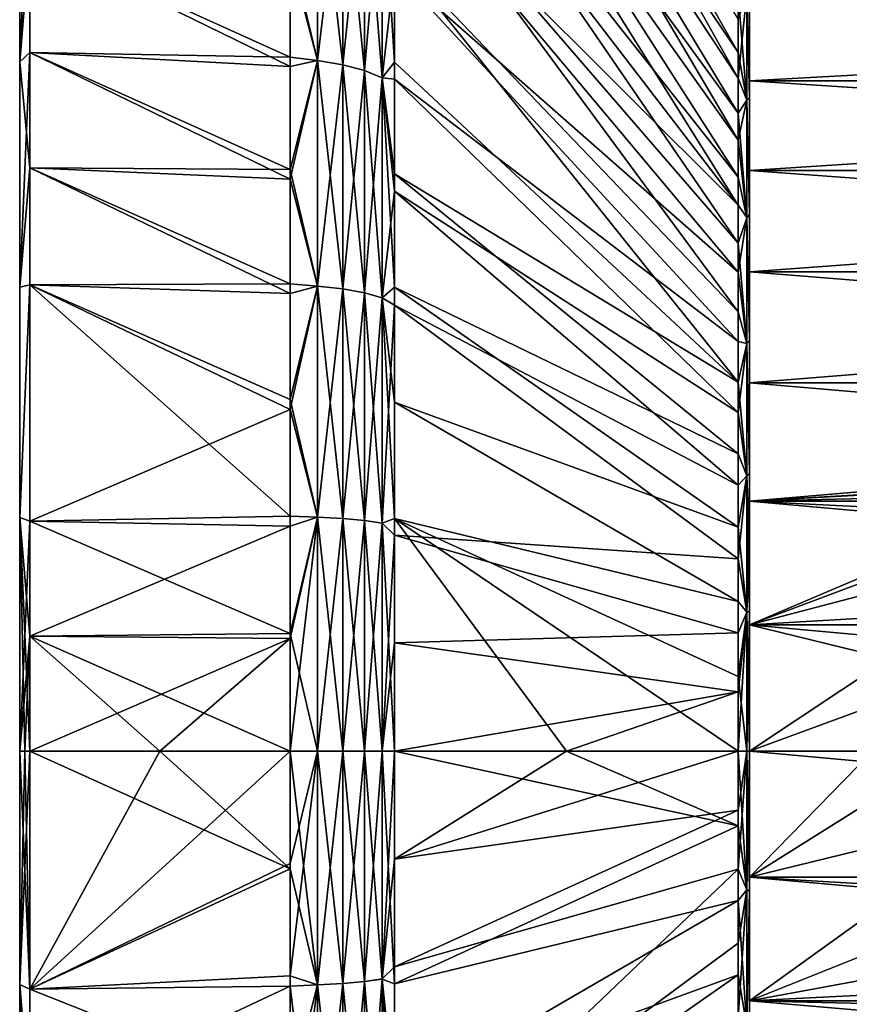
# Model space of a CAD drawing. Header units: metres. Extents: x -82 to 67, y -109 to 109.
# Tile 4 of 216: x -82 to -70, y -80 to -66. Entities that reach past the tile are written whole.
import ezdxf

# ---------------------------------------------------------------- set-up
doc = ezdxf.new("R2010")
doc.units = ezdxf.units.M
doc.layers.add('solid_21_382_010_XXX', color=7, linetype='CONTINUOUS')

msp = doc.modelspace()

# ---------------------------------------------------------------- linework, layer by layer
at = {"layer": 'solid_21_382_010_XXX'}
for points in [[(-76.52507, -57.420151, -62.949116), (-71.488861, -65.407387, -51.590763), (-71.488861, -66.256088, -52.295742)], [(-76.52507, -58.791733, -63.984501), (-76.52507, -57.420151, -62.949116), (-71.488861, -66.256088, -52.295742)], [(-76.52507, -57.628643, -15.085569), (-71.488861, -66.633286, -25.619894), (-71.488861, -65.765015, -26.300571)], [(-76.52507, -57.628643, -15.085569), (-76.52507, -59.009262, -14.062129), (-71.488861, -66.633286, -25.619894)], [(-76.52507, -58.791733, -63.984501), (-71.488861, -66.256088, -52.295742), (-71.488861, -67.149506, -52.94318)], [(-76.52507, -60.219414, -64.941116), (-76.52507, -58.791733, -63.984501), (-71.488861, -67.149506, -52.94318)], [(-76.52507, -59.009262, -14.062129), (-71.488861, -67.544571, -24.99803), (-71.488861, -66.633286, -25.619894)], [(-76.52507, -59.009262, -14.062129), (-76.52507, -60.445087, -13.118068), (-71.488861, -67.544571, -24.99803)], [(-76.52507, -60.219414, -64.941116), (-71.488861, -67.149506, -52.94318), (-71.488861, -68.083656, -53.530193)], [(-76.52507, -61.698673, -65.815948), (-76.52507, -60.219414, -64.941116), (-71.488861, -68.083656, -53.530193)], [(-76.52507, -60.445087, -13.118068), (-71.488861, -68.495163, -24.437534), (-71.488861, -67.544571, -24.99803)], [(-76.52507, -60.445087, -13.118068), (-76.52507, -61.931801, -12.25622), (-71.488861, -68.495163, -24.437534)], [(-76.52507, -61.698673, -65.815948), (-71.488861, -68.083656, -53.530193), (-71.488861, -69.054489, -54.054253)], [(-76.52507, -63.224621, -66.606094), (-76.52507, -61.698673, -65.815948), (-71.488861, -69.054489, -54.054253)], [(-76.52507, -61.931801, -12.25622), (-76.52507, -63.465195, -11.479087), (-71.488861, -68.495163, -24.437534)], [(-82.019997, -66.394356, -9.107423), (-81.870003, -64.59613, -8.858505), (-81.870003, -62.970943, -9.549794)], [(-82.019997, -63.210709, -10.375912), (-82.019997, -66.394356, -9.107423), (-81.870003, -62.970943, -9.549794)], [(-82.019997, -66.394363, -69.092575), (-82.019997, -66.394356, -9.107423), (-82.019997, -63.210709, -10.375912)], [(-82.019997, -66.394363, -69.092575), (-82.019997, -63.210709, -10.375912), (-82.019997, -63.210712, -67.824089)], [(-82.019997, -66.394363, -69.092575), (-82.019997, -63.210712, -67.824089), (-81.870003, -64.59613, -69.341492)], [(-78.057159, -64.841118, -9.484589), (-77.655159, -66.374153, -9.04764), (-77.655159, -63.184277, -10.318607)], [(-78.057159, -64.703369, -68.660812), (-77.655159, -63.184479, -67.881485), (-77.655159, -66.374367, -69.152435)], [(-77.655159, -63.184277, -10.318607), (-77.655159, -66.374153, -9.04764), (-77.285561, -63.266827, -10.497039)], [(-77.655159, -63.184479, -67.881485), (-77.285561, -63.267029, -67.703056), (-77.285561, -66.437141, -68.966118)], [(-77.655159, -66.374367, -69.152435), (-77.655159, -63.184479, -67.881485), (-77.285561, -66.437141, -68.966118)], [(-76.52507, -63.224621, -66.606094), (-71.488861, -69.054489, -54.054253), (-71.488861, -70.05806, -54.513199)], [(-76.52507, -64.792656, -67.309204), (-76.52507, -63.224621, -66.606094), (-71.488861, -70.05806, -54.513199)], [(-77.655159, -66.374153, -9.04764), (-77.285561, -66.436935, -9.233951), (-77.285561, -63.266827, -10.497039)], [(-77.285561, -63.266827, -10.497039), (-77.285561, -66.436935, -9.233951), (-76.964989, -63.379875, -10.741388)], [(-77.285561, -63.267029, -67.703056), (-76.964989, -63.380077, -67.458702), (-76.964989, -66.523109, -68.710983)], [(-77.285561, -66.437141, -68.966118), (-77.285561, -63.267029, -67.703056), (-76.964989, -66.523109, -68.710983)], [(-77.285561, -66.436935, -9.233951), (-76.964989, -66.522896, -9.489091), (-76.964989, -63.379875, -10.741388)], [(-76.964989, -63.379875, -10.741388), (-76.964989, -66.522896, -9.489091), (-76.707481, -63.518467, -11.040951)], [(-76.964989, -63.380077, -67.458702), (-76.707481, -63.518665, -67.159142), (-76.707481, -66.628502, -68.398186)], [(-76.964989, -66.523109, -68.710983), (-76.964989, -63.380077, -67.458702), (-76.707481, -66.628502, -68.398186)], [(-76.964989, -66.522896, -9.489091), (-76.707481, -66.628288, -9.801882), (-76.707481, -63.518467, -11.040951)], [(-76.707481, -63.518467, -11.040951), (-76.707481, -66.628288, -9.801882), (-76.52507, -65.039207, -10.789733)], [(-76.707481, -63.518665, -67.159142), (-76.52507, -64.792656, -67.309204), (-76.52507, -66.398346, -67.92321)], [(-76.707481, -66.628502, -68.398186), (-76.707481, -63.518665, -67.159142), (-76.52507, -66.398346, -67.92321)], [(-76.52507, -63.465195, -11.479087), (-71.488861, -69.480522, -23.941099), (-71.488861, -68.495163, -24.437534)], [(-76.52507, -63.465195, -11.479087), (-76.52507, -65.039207, -10.789733), (-71.488861, -69.480522, -23.941099)], [(-82.019997, -66.394356, -9.107423), (-81.870003, -66.256348, -8.256563), (-81.870003, -64.59613, -8.858505)], [(-82.019997, -66.394363, -69.092575), (-81.870003, -64.59613, -69.341492), (-81.870003, -66.256348, -69.943436)], [(-81.870003, -64.59613, -8.858505), (-78.057159, -66.463959, -8.896028), (-78.057159, -64.841118, -9.484589)], [(-81.870003, -64.59613, -8.858505), (-81.870003, -66.256348, -8.256563), (-78.057159, -66.463959, -8.896028)], [(-81.870003, -64.59613, -69.341492), (-78.057159, -64.703369, -68.660812), (-78.057159, -66.323524, -69.256943)], [(-81.870003, -66.256348, -69.943436), (-81.870003, -64.59613, -69.341492), (-78.057159, -66.323524, -69.256943)], [(-78.057159, -66.323524, -69.256943), (-78.057159, -64.703369, -68.660812), (-77.655159, -66.374367, -69.152435)], [(-76.52507, -64.792656, -67.309204), (-71.488861, -70.05806, -54.513199), (-71.488861, -71.089569, -54.904827)], [(-76.52507, -66.398346, -67.92321), (-76.52507, -64.792656, -67.309204), (-71.488861, -71.089569, -54.904827)], [(-78.057159, -64.841118, -9.484589), (-78.057159, -66.463959, -8.896028), (-77.655159, -66.374153, -9.04764)], [(-76.707481, -66.628288, -9.801882), (-76.52507, -66.648148, -10.190452), (-76.52507, -65.039207, -10.789733)], [(-76.52507, -65.039207, -10.789733), (-71.488861, -70.495773, -23.511074), (-71.488861, -69.480522, -23.941099)], [(-76.52507, -65.039207, -10.789733), (-76.52507, -66.648148, -10.190452), (-71.488861, -70.495773, -23.511074)], [(-71.488861, -66.633286, -25.619894), (-71.362518, -66.958046, -25.966663), (-71.362518, -65.387238, -27.266151)], [(-71.488861, -65.765015, -26.300571), (-71.488861, -66.633286, -25.619894), (-71.362518, -65.387238, -27.266151)], [(-71.488861, -65.407387, -51.590763), (-71.362518, -65.387321, -50.933929), (-71.362518, -66.958138, -52.233406)], [(-71.362518, -65.387238, -27.266151), (-71.32, -66.918144, -26.603016), (-71.32, -65.368294, -27.961254)], [(-71.362518, -65.387321, -50.933929), (-71.32, -65.368408, -50.238865), (-71.32, -66.918259, -51.597073)], [(-71.362518, -65.387238, -27.266151), (-71.362518, -66.958046, -25.966663), (-71.32, -66.918144, -26.603016)], [(-71.362518, -66.958138, -52.233406), (-71.362518, -65.387321, -50.933929), (-71.32, -66.918259, -51.597073)], [(-71.32, -65.563713, -32.071655), (-71.32, -65.368294, -27.961254), (-71.32, -66.918144, -26.603016)], [(-71.32, -66.675262, -47.613194), (-71.32, -66.918259, -51.597073), (-71.32, -65.368408, -50.238865)], [(-71.32, -65.563713, -46.128342), (-71.32, -66.675262, -47.613194), (-71.32, -65.368408, -50.238865)], [(-71.488861, -66.256088, -52.295742), (-71.488861, -65.407387, -51.590763), (-71.362518, -66.958138, -52.233406)], [(-71.32, -66.675262, -30.586805), (-51.02, -66.675247, -30.586819), (-51.02, -65.563698, -32.071678)], [(-71.32, -66.675262, -30.586805), (-51.02, -65.563698, -32.071678), (-71.32, -65.563713, -32.071655)], [(-71.32, -65.563713, -46.128342), (-51.02, -65.563705, -46.128334), (-51.02, -66.675255, -47.613194)], [(-71.32, -65.563713, -46.128342), (-51.02, -66.675255, -47.613194), (-71.32, -66.675262, -47.613194)], [(-71.32, -66.675262, -30.586805), (-71.32, -65.563713, -32.071655), (-71.32, -66.918144, -26.603016)], [(-82.019997, -69.696419, -8.190621), (-81.870003, -67.947929, -7.745382), (-81.870003, -66.256348, -8.256563)], [(-82.019997, -66.394356, -9.107423), (-82.019997, -69.696419, -8.190621), (-81.870003, -66.256348, -8.256563)], [(-82.019997, -66.394363, -69.092575), (-81.870003, -66.256348, -69.943436), (-81.870003, -67.947929, -70.45462)], [(-81.870003, -66.256348, -8.256563), (-78.057159, -68.116425, -8.396292), (-78.057159, -66.463959, -8.896028)], [(-81.870003, -66.256348, -8.256563), (-81.870003, -67.947929, -7.745382), (-78.057159, -68.116425, -8.396292)], [(-81.870003, -66.256348, -69.943436), (-78.057159, -66.323524, -69.256943), (-78.057159, -67.973602, -69.764351)], [(-81.870003, -67.947929, -70.45462), (-81.870003, -66.256348, -69.943436), (-78.057159, -67.973602, -69.764351)], [(-71.488861, -67.149506, -52.94318), (-71.488861, -66.256088, -52.295742), (-71.362518, -66.958138, -52.233406)], [(-82.019997, -69.696419, -70.009377), (-82.019997, -69.696419, -8.190621), (-82.019997, -66.394356, -9.107423)], [(-82.019997, -69.696419, -70.009377), (-82.019997, -66.394356, -9.107423), (-82.019997, -66.394363, -69.092575)], [(-82.019997, -69.696419, -70.009377), (-82.019997, -66.394363, -69.092575), (-81.870003, -67.947929, -70.45462)], [(-78.057159, -67.973602, -69.764351), (-78.057159, -66.323524, -69.256943), (-77.655159, -66.374367, -69.152435)], [(-78.057159, -68.116425, -8.396292), (-77.655159, -69.682755, -8.12901), (-77.655159, -66.374153, -9.04764)], [(-78.057159, -66.463959, -8.896028), (-78.057159, -68.116425, -8.396292), (-77.655159, -66.374153, -9.04764)], [(-78.057159, -67.973602, -69.764351), (-77.655159, -66.374367, -69.152435), (-77.655159, -69.682976, -70.071037)], [(-77.655159, -66.374153, -9.04764), (-77.655159, -69.682755, -8.12901), (-77.285561, -66.436935, -9.233951)], [(-77.655159, -66.374367, -69.152435), (-77.285561, -66.437141, -68.966118), (-77.285561, -69.725235, -69.879036)], [(-77.655159, -69.682976, -70.071037), (-77.655159, -66.374367, -69.152435), (-77.285561, -69.725235, -69.879036)], [(-76.707481, -66.628502, -68.398186), (-76.52507, -66.398346, -67.92321), (-76.52507, -68.035332, -68.445702)], [(-76.52507, -68.035332, -68.445702), (-76.52507, -66.398346, -67.92321), (-71.488861, -71.089569, -54.904827)], [(-77.655159, -69.682755, -8.12901), (-77.285561, -69.725014, -8.321015), (-77.285561, -66.436935, -9.233951)], [(-77.285561, -66.436935, -9.233951), (-77.285561, -69.725014, -8.321015), (-76.964989, -66.522896, -9.489091)], [(-77.285561, -66.437141, -68.966118), (-76.964989, -66.523109, -68.710983), (-76.964989, -69.783112, -69.616089)], [(-77.285561, -69.725235, -69.879036), (-77.285561, -66.437141, -68.966118), (-76.964989, -69.783112, -69.616089)], [(-77.285561, -69.725014, -8.321015), (-76.964989, -69.782898, -8.583955), (-76.964989, -66.522896, -9.489091)], [(-76.964989, -66.522896, -9.489091), (-76.964989, -69.782898, -8.583955), (-76.707481, -66.628288, -9.801882)], [(-76.964989, -66.523109, -68.710983), (-76.707481, -66.628502, -68.398186), (-76.707481, -69.854065, -69.293739)], [(-76.964989, -69.783112, -69.616089), (-76.964989, -66.523109, -68.710983), (-76.707481, -69.854065, -69.293739)], [(-76.964989, -69.782898, -8.583955), (-76.707481, -69.853851, -8.906307), (-76.707481, -66.628288, -9.801882)], [(-76.707481, -66.628288, -9.801882), (-76.52507, -68.291176, -9.681704), (-76.52507, -66.648148, -10.190452)], [(-76.707481, -66.628288, -9.801882), (-76.707481, -69.853851, -8.906307), (-76.52507, -68.291176, -9.681704)], [(-76.707481, -66.628502, -68.398186), (-76.52507, -68.035332, -68.445702), (-76.52507, -69.697723, -68.874992)], [(-76.707481, -69.854065, -69.293739), (-76.707481, -66.628502, -68.398186), (-76.52507, -69.697723, -68.874992)], [(-76.52507, -66.648148, -10.190452), (-71.488861, -71.538345, -23.148596), (-71.488861, -70.495773, -23.511074)], [(-76.52507, -66.648148, -10.190452), (-76.52507, -68.291176, -9.681704), (-71.488861, -71.538345, -23.148596)], [(-71.488861, -66.633286, -25.619894), (-71.488861, -67.544571, -24.99803), (-71.362518, -66.958046, -25.966663)], [(-71.32, -67.986809, -29.275259), (-51.02, -67.986801, -29.275263), (-51.02, -66.675247, -30.586819)], [(-71.32, -67.986809, -29.275259), (-51.02, -66.675247, -30.586819), (-71.32, -66.675262, -30.586805)], [(-71.32, -66.675262, -47.613194), (-51.02, -66.675255, -47.613194), (-51.02, -67.986816, -48.924747)], [(-71.32, -66.675262, -47.613194), (-51.02, -67.986816, -48.924747), (-71.32, -67.986809, -48.92474)], [(-71.32, -67.986809, -29.275259), (-71.32, -66.675262, -30.586805), (-71.32, -66.918144, -26.603016)], [(-71.32, -66.675262, -47.613194), (-71.32, -67.986809, -48.92474), (-71.32, -66.918259, -51.597073)], [(-71.488861, -67.544571, -24.99803), (-71.362518, -68.679329, -24.874296), (-71.362518, -66.958046, -25.966663)], [(-71.488861, -67.149506, -52.94318), (-71.362518, -66.958138, -52.233406), (-71.362518, -68.679436, -53.32576)], [(-71.362518, -66.958046, -25.966663), (-71.32, -68.632187, -25.458731), (-71.32, -66.918144, -26.603016)], [(-71.362518, -66.958138, -52.233406), (-71.32, -66.918259, -51.597073), (-71.32, -68.632301, -52.741333)], [(-71.362518, -66.958046, -25.966663), (-71.362518, -68.679329, -24.874296), (-71.32, -68.632187, -25.458731)], [(-71.362518, -68.679436, -53.32576), (-71.362518, -66.958138, -52.233406), (-71.32, -68.632301, -52.741333)], [(-71.32, -67.986809, -29.275259), (-71.32, -66.918144, -26.603016), (-71.32, -68.632187, -25.458731)], [(-71.32, -67.986809, -48.92474), (-71.32, -68.632301, -52.741333), (-71.32, -66.918259, -51.597073)], [(-71.488861, -68.083656, -53.530193), (-71.488861, -67.149506, -52.94318), (-71.362518, -68.679436, -53.32576)], [(-71.488861, -67.544571, -24.99803), (-71.488861, -68.495163, -24.437534), (-71.362518, -68.679329, -24.874296)], [(-82.019997, -69.696419, -8.190621), (-81.870003, -69.664268, -7.327013), (-81.870003, -67.947929, -7.745382)], [(-82.019997, -69.696419, -70.009377), (-81.870003, -67.947929, -70.45462), (-81.870003, -69.664268, -70.872986)], [(-81.870003, -67.947929, -7.745382), (-78.057159, -69.793663, -7.986866), (-78.057159, -68.116425, -8.396292)], [(-81.870003, -67.947929, -7.745382), (-81.870003, -69.664268, -7.327013), (-78.057159, -69.793663, -7.986866)], [(-81.870003, -67.947929, -70.45462), (-78.057159, -67.973602, -69.764351), (-78.057159, -69.648712, -70.181534)], [(-81.870003, -69.664268, -70.872986), (-81.870003, -67.947929, -70.45462), (-78.057159, -69.648712, -70.181534)], [(-78.057159, -69.648712, -70.181534), (-78.057159, -67.973602, -69.764351), (-77.655159, -69.682976, -70.071037)], [(-71.32, -69.471657, -28.163713), (-51.02, -69.471657, -28.163712), (-51.02, -67.986801, -29.275263)], [(-71.32, -69.471657, -28.163713), (-51.02, -67.986801, -29.275263), (-71.32, -67.986809, -29.275259)], [(-71.32, -67.986809, -48.92474), (-51.02, -67.986816, -48.924747), (-51.02, -69.471672, -50.036297)], [(-71.32, -67.986809, -48.92474), (-51.02, -69.471672, -50.036297), (-71.32, -69.471657, -50.036285)], [(-71.32, -69.471657, -28.163713), (-71.32, -67.986809, -29.275259), (-71.32, -68.632187, -25.458731)], [(-71.32, -67.986809, -48.92474), (-71.32, -69.471657, -50.036285), (-71.32, -68.632301, -52.741333)], [(-78.057159, -68.116425, -8.396292), (-78.057159, -69.793663, -7.986866), (-77.655159, -69.682755, -8.12901)], [(-76.52507, -68.035332, -68.445702), (-71.488861, -71.089569, -54.904827), (-71.488861, -72.143921, -55.227303)], [(-76.52507, -69.697723, -68.874992), (-76.52507, -68.035332, -68.445702), (-71.488861, -72.143921, -55.227303)], [(-71.488861, -69.054489, -54.054253), (-71.488861, -68.083656, -53.530193), (-71.362518, -68.679436, -53.32576)], [(-76.707481, -69.853851, -8.906307), (-76.52507, -69.962532, -9.265749), (-76.52507, -68.291176, -9.681704)], [(-76.52507, -68.291176, -9.681704), (-71.488861, -72.603889, -22.855442), (-71.488861, -71.538345, -23.148596)], [(-76.52507, -68.291176, -9.681704), (-76.52507, -69.962532, -9.265749), (-71.488861, -72.603889, -22.855442)], [(-71.488861, -68.495163, -24.437534), (-71.488861, -69.480522, -23.941099), (-71.362518, -68.679329, -24.874296)], [(-71.488861, -69.480522, -23.941099), (-71.362518, -70.523956, -24.006279), (-71.362518, -68.679329, -24.874296)], [(-71.488861, -69.054489, -54.054253), (-71.362518, -68.679436, -53.32576), (-71.362518, -70.524063, -54.193764)], [(-71.362518, -68.679329, -24.874296), (-71.32, -70.481255, -24.547979), (-71.32, -68.632187, -25.458731)], [(-71.362518, -68.679436, -53.32576), (-71.32, -68.632301, -52.741333), (-71.32, -70.481369, -53.652069)], [(-71.362518, -68.679329, -24.874296), (-71.362518, -70.523956, -24.006279), (-71.32, -70.481255, -24.547979)], [(-71.362518, -70.524063, -54.193764), (-71.362518, -68.679436, -53.32576), (-71.32, -70.481369, -53.652069)], [(-71.32, -69.471657, -28.163713), (-71.32, -68.632187, -25.458731), (-71.32, -70.481255, -24.547979)], [(-71.32, -69.471657, -50.036285), (-71.32, -70.481369, -53.652069), (-71.32, -68.632301, -52.741333)], [(-71.488861, -70.05806, -54.513199), (-71.488861, -69.054489, -54.054253), (-71.362518, -70.524063, -54.193764)], [(-71.488861, -69.480522, -23.941099), (-71.488861, -70.495773, -23.511074), (-71.362518, -70.523956, -24.006279)], [(-71.32, -71.099586, -27.274794), (-51.02, -71.099594, -27.27479), (-51.02, -69.471657, -28.163712)], [(-71.32, -71.099586, -27.274794), (-51.02, -69.471657, -28.163712), (-71.32, -69.471657, -28.163713)], [(-71.32, -69.471657, -50.036285), (-51.02, -69.471672, -50.036297), (-51.02, -71.099609, -50.925217)], [(-71.32, -69.471657, -50.036285), (-51.02, -71.099609, -50.925217), (-71.32, -71.099586, -50.925205)], [(-71.32, -71.099586, -27.274794), (-71.32, -69.471657, -28.163713), (-71.32, -70.481255, -24.547979)], [(-71.32, -69.471657, -50.036285), (-71.32, -71.099586, -50.925205), (-71.32, -70.481369, -53.652069)], [(-82.019997, -73.07814, -7.636218), (-81.870003, -73.131599, -6.775027), (-81.870003, -69.664268, -7.327013)], [(-82.019997, -69.696419, -8.190621), (-82.019997, -73.07814, -7.636218), (-81.870003, -69.664268, -7.327013)], [(-82.019997, -73.07814, -70.563782), (-81.870003, -69.664268, -70.872986), (-81.870003, -73.131599, -71.424973)], [(-82.019997, -73.07814, -70.563782), (-82.019997, -69.696419, -70.009377), (-81.870003, -69.664268, -70.872986)], [(-82.019997, -73.07814, -70.563782), (-82.019997, -73.07814, -7.636218), (-82.019997, -69.696419, -8.190621)], [(-82.019997, -73.07814, -70.563782), (-82.019997, -69.696419, -8.190621), (-82.019997, -69.696419, -70.009377)], [(-81.870003, -69.664268, -70.872986), (-78.057159, -69.648712, -70.181534), (-78.057159, -71.344063, -70.507301)], [(-81.870003, -69.664268, -7.327013), (-78.057167, -71.490417, -7.669025), (-78.057159, -69.793663, -7.986866)], [(-81.870003, -69.664268, -7.327013), (-81.870003, -73.131599, -6.775027), (-78.057167, -71.490417, -7.669025)], [(-81.870003, -69.664268, -70.872986), (-78.057159, -71.344063, -70.507301), (-78.057159, -73.054695, -70.740669)], [(-81.870003, -73.131599, -71.424973), (-81.870003, -69.664268, -70.872986), (-78.057159, -73.054695, -70.740669)], [(-78.057167, -71.490417, -7.669025), (-77.655159, -73.071274, -7.573488), (-77.655159, -69.682755, -8.12901)], [(-78.057159, -69.793663, -7.986866), (-78.057167, -71.490417, -7.669025), (-77.655159, -69.682755, -8.12901)], [(-78.057159, -71.344063, -70.507301), (-78.057159, -69.648712, -70.181534), (-77.655159, -69.682976, -70.071037)], [(-78.057159, -71.344063, -70.507301), (-77.655159, -69.682976, -70.071037), (-77.655159, -73.071503, -70.626534)], [(-77.655159, -69.682755, -8.12901), (-77.655159, -73.071274, -7.573488), (-77.285561, -69.725014, -8.321015)], [(-77.655159, -69.682976, -70.071037), (-77.285561, -69.725235, -69.879036), (-77.285561, -73.092758, -70.431084)], [(-77.655159, -73.071503, -70.626534), (-77.655159, -69.682976, -70.071037), (-77.285561, -73.092758, -70.431084)], [(-77.655159, -73.071274, -7.573488), (-77.285561, -73.092537, -7.768938), (-77.285561, -69.725014, -8.321015)], [(-77.285561, -69.725014, -8.321015), (-77.285561, -73.092537, -7.768938), (-76.964989, -69.782898, -8.583955)], [(-77.285561, -69.725235, -69.879036), (-76.964989, -69.783112, -69.616089), (-76.964989, -73.121864, -70.163429)], [(-77.285561, -73.092758, -70.431084), (-77.285561, -69.725235, -69.879036), (-76.964989, -73.121864, -70.163429)], [(-76.707481, -69.854065, -69.293739), (-76.52507, -69.697723, -68.874992), (-76.52507, -71.384628, -69.210693)], [(-76.52507, -69.697723, -68.874992), (-71.488861, -72.143921, -55.227303), (-71.488861, -73.218452, -55.479767)], [(-76.52507, -71.384628, -69.210693), (-76.52507, -69.697723, -68.874992), (-71.488861, -73.218452, -55.479767)], [(-77.285561, -73.092537, -7.768938), (-76.964989, -73.121643, -8.036593), (-76.964989, -69.782898, -8.583955)], [(-76.964989, -69.782898, -8.583955), (-76.964989, -73.121643, -8.036593), (-76.707481, -69.853851, -8.906307)], [(-76.964989, -69.783112, -69.616089), (-76.707481, -69.854065, -69.293739), (-76.707481, -73.157547, -69.835297)], [(-76.964989, -73.121864, -70.163429), (-76.964989, -69.783112, -69.616089), (-76.707481, -73.157547, -69.835297)], [(-76.964989, -73.121643, -8.036593), (-76.707481, -73.157333, -8.364728), (-76.707481, -69.853851, -8.906307)], [(-76.707481, -69.853851, -8.906307), (-76.707481, -73.157333, -8.364728), (-76.52507, -69.962532, -9.265749)], [(-76.707481, -69.854065, -69.293739), (-76.52507, -71.384628, -69.210693), (-76.52507, -73.090088, -69.451172)], [(-76.707481, -73.157547, -69.835297), (-76.707481, -69.854065, -69.293739), (-76.52507, -73.090088, -69.451172)], [(-76.707481, -73.157333, -8.364728), (-76.524895, -73.334564, -8.722842), (-76.52507, -69.962532, -9.265749)], [(-76.52507, -69.962532, -9.265749), (-71.488869, -73.683853, -22.633814), (-71.488861, -72.603889, -22.855442)], [(-76.52507, -69.962532, -9.265749), (-76.524895, -73.334564, -8.722842), (-71.488869, -73.683853, -22.633814)], [(-71.488861, -71.089569, -54.904827), (-71.488861, -70.05806, -54.513199), (-71.362518, -70.524063, -54.193764)], [(-71.488861, -70.495773, -23.511074), (-71.488861, -71.538345, -23.148596), (-71.362518, -70.523956, -24.006279)], [(-71.488861, -71.538345, -23.148596), (-71.362518, -72.46283, -23.376301), (-71.362518, -70.523956, -24.006279)], [(-71.488861, -71.089569, -54.904827), (-71.362518, -70.524063, -54.193764), (-71.362518, -72.462944, -54.823727)], [(-71.362518, -70.523956, -24.006279), (-71.32, -72.43206, -23.886892), (-71.32, -70.481255, -24.547979)], [(-71.362518, -70.524063, -54.193764), (-71.32, -70.481369, -53.652069), (-71.32, -72.432144, -54.313129)], [(-71.362518, -70.523956, -24.006279), (-71.362518, -72.46283, -23.376301), (-71.32, -72.43206, -23.886892)], [(-71.362518, -72.462944, -54.823727), (-71.362518, -70.524063, -54.193764), (-71.32, -72.432144, -54.313129)], [(-71.32, -71.099586, -27.274794), (-71.32, -70.481255, -24.547979), (-71.32, -72.43206, -23.886892)], [(-71.32, -71.099586, -50.925205), (-71.32, -72.432144, -54.313129), (-71.32, -70.481369, -53.652069)], [(-71.488861, -72.143921, -55.227303), (-71.488861, -71.089569, -54.904827), (-71.362518, -72.462944, -54.823727)], [(-71.32, -72.837456, -26.626598), (-51.02, -71.099594, -27.27479), (-71.32, -71.099586, -27.274794)], [(-71.32, -71.099586, -50.925205), (-51.02, -71.099609, -50.925217), (-51.02, -72.837479, -51.57341)], [(-71.32, -71.099586, -50.925205), (-51.02, -72.837479, -51.57341), (-71.32, -72.837456, -51.573402)], [(-71.32, -72.837456, -26.626598), (-71.32, -71.099586, -27.274794), (-71.32, -72.43206, -23.886892)], [(-71.32, -71.099586, -50.925205), (-71.32, -72.837456, -51.573402), (-71.32, -72.432144, -54.313129)], [(-65.519997, -72.5, -26.730593), (-51.02, -71.099594, -27.27479), (-71.32, -72.837456, -26.626598)], [(-78.057159, -73.054695, -70.740669), (-78.057159, -71.344063, -70.507301), (-77.655159, -73.071503, -70.626534)], [(-76.52507, -71.384628, -69.210693), (-71.488861, -73.218452, -55.479767), (-71.488861, -74.30864, -55.660896)], [(-76.52507, -73.090088, -69.451172), (-76.52507, -71.384628, -69.210693), (-71.488861, -74.30864, -55.660896)], [(-81.870003, -73.131599, -6.775027), (-78.05706, -73.201279, -7.443731), (-78.057167, -71.490417, -7.669025)], [(-78.057167, -71.490417, -7.669025), (-78.05706, -73.201279, -7.443731), (-77.655159, -73.071274, -7.573488)], [(-71.488861, -71.538345, -23.148596), (-71.488861, -72.603889, -22.855442), (-71.362518, -72.46283, -23.376301)], [(-71.488861, -73.218452, -55.479767), (-71.488861, -72.143921, -55.227303), (-71.362518, -72.462944, -54.823727)], [(-71.488869, -73.683853, -22.633814), (-71.362518, -74.46537, -22.994295), (-71.362518, -72.46283, -23.376301)], [(-71.488861, -72.603889, -22.855442), (-71.488869, -73.683853, -22.633814), (-71.362518, -72.46283, -23.376301)], [(-71.488861, -73.218452, -55.479767), (-71.362518, -72.462944, -54.823727), (-71.362518, -74.465485, -55.205719)], [(-71.362518, -72.46283, -23.376301), (-71.32, -73.437065, -23.653152), (-71.32, -72.43206, -23.886892)], [(-71.362518, -72.462944, -54.823727), (-71.32, -72.432144, -54.313129), (-71.32, -73.437164, -54.546867)], [(-71.362518, -72.46283, -23.376301), (-71.362518, -74.46537, -22.994295), (-71.32, -73.437065, -23.653152)], [(-71.362518, -72.462944, -54.823727), (-71.32, -73.437164, -54.546867), (-71.32, -74.4562, -54.714401)], [(-71.362518, -74.465485, -55.205719), (-71.362518, -72.462944, -54.823727), (-71.32, -74.4562, -54.714401)], [(-71.32, -72.837456, -26.626598), (-71.32, -72.43206, -23.886892), (-71.32, -73.437065, -23.653152)], [(-71.32, -72.837456, -51.573402), (-71.32, -73.437164, -54.546867), (-71.32, -72.432144, -54.313129)], [(-65.519997, -72.5, -26.730593), (-71.32, -72.837456, -26.626598), (-66.201347, -72.558456, -26.711927)], [(-66.201347, -72.558456, -26.711927), (-71.32, -72.837456, -26.626598), (-66.869743, -72.734604, -26.657263)], [(-66.869743, -72.734604, -26.657263), (-71.32, -72.837456, -26.626598), (-67.504295, -73.026878, -26.572533)], [(-71.32, -72.837456, -51.573402), (-51.02, -72.837479, -51.57341), (-51.02, -74.64991, -51.967678)], [(-71.32, -72.837456, -51.573402), (-51.02, -74.64991, -51.967678), (-71.32, -74.649887, -51.967674)], [(-71.32, -72.837456, -26.626598), (-71.32, -73.437065, -23.653152), (-71.32, -74.456131, -23.485609)], [(-71.32, -74.649895, -26.232323), (-71.32, -72.837456, -26.626598), (-71.32, -74.456131, -23.485609)], [(-71.32, -72.837456, -51.573402), (-71.32, -74.649887, -51.967674), (-71.32, -73.437164, -54.546867)], [(-67.504295, -73.026878, -26.572533), (-71.32, -72.837456, -26.626598), (-71.32, -74.649895, -26.232323)], [(-67.504295, -73.026878, -26.572533), (-71.32, -74.649895, -26.232323), (-68.084961, -73.430641, -26.467531)], [(-82.019997, -73.07814, -7.636218), (-82.019997, -76.500023, -7.451205), (-81.870003, -73.131599, -6.775027)], [(-82.019997, -73.07814, -70.563782), (-81.870003, -73.131599, -71.424973), (-81.870003, -74.813553, -71.556213)], [(-82.019997, -73.07814, -70.563782), (-81.870003, -74.813553, -71.556213), (-81.870003, -76.500053, -71.599998)], [(-82.019997, -73.07814, -70.563782), (-81.870003, -76.500053, -71.599998), (-81.945091, -76.5, -71.174126)], [(-82.019997, -73.07814, -7.636218), (-82.019997, -76.500015, -70.748795), (-82.019997, -76.500023, -7.451205)], [(-82.019997, -73.07814, -70.563782), (-81.945091, -76.5, -71.174126), (-82.019997, -76.500015, -70.748795)], [(-82.019997, -73.07814, -70.563782), (-82.019997, -76.500015, -70.748795), (-82.019997, -73.07814, -7.636218)], [(-82.019997, -76.500023, -7.451205), (-81.870003, -74.813522, -6.643786), (-81.870003, -73.131599, -6.775027)], [(-81.870003, -73.131599, -71.424973), (-78.057159, -73.054695, -70.740669), (-78.057167, -74.775223, -70.880928)], [(-81.870003, -73.131599, -6.775027), (-81.870003, -74.813522, -6.643786), (-78.05706, -73.201279, -7.443731)], [(-81.870003, -74.813553, -71.556213), (-81.870003, -73.131599, -71.424973), (-78.057167, -74.775223, -70.880928)], [(-78.057167, -74.775223, -70.880928), (-78.057159, -73.054695, -70.740669), (-77.655159, -73.071503, -70.626534)], [(-78.057167, -74.848412, -7.315186), (-78.05706, -76.5, -7.272324), (-77.655159, -73.071274, -7.573488)], [(-78.05706, -73.201279, -7.443731), (-78.057167, -74.848412, -7.315186), (-77.655159, -73.071274, -7.573488)], [(-78.057167, -74.775223, -70.880928), (-77.655159, -73.071503, -70.626534), (-77.655159, -76.500221, -70.812408)], [(-77.655159, -73.071274, -7.573488), (-78.05706, -76.5, -7.272324), (-77.655159, -76.5, -7.387588)], [(-77.655159, -73.071274, -7.573488), (-77.655159, -76.5, -7.387588), (-77.285561, -73.092537, -7.768938)], [(-77.655159, -73.071503, -70.626534), (-77.285561, -76.500221, -70.615807), (-77.655159, -76.500221, -70.812408)], [(-77.655159, -73.071503, -70.626534), (-77.285561, -73.092758, -70.431084), (-77.285561, -76.500221, -70.615807)], [(-77.285561, -73.092537, -7.768938), (-77.655159, -76.5, -7.387588), (-77.285561, -76.5, -7.58419)], [(-77.285561, -73.092537, -7.768938), (-77.285561, -76.5, -7.58419), (-76.964989, -73.121643, -8.036593)], [(-77.285561, -73.092758, -70.431084), (-76.964989, -76.500221, -70.346573), (-77.285561, -76.500221, -70.615807)], [(-77.285561, -73.092758, -70.431084), (-76.964989, -73.121864, -70.163429), (-76.964989, -76.500221, -70.346573)], [(-76.964989, -73.121643, -8.036593), (-77.285561, -76.5, -7.58419), (-76.964989, -76.5, -7.853424)], [(-76.964989, -73.121643, -8.036593), (-76.964989, -76.5, -7.853424), (-76.707481, -73.157333, -8.364728)], [(-76.964989, -73.121864, -70.163429), (-76.707481, -76.500221, -70.01651), (-76.964989, -76.500221, -70.346573)], [(-76.964989, -73.121864, -70.163429), (-76.707481, -73.157547, -69.835297), (-76.707481, -76.500221, -70.01651)], [(-76.707481, -73.157333, -8.364728), (-76.964989, -76.5, -7.853424), (-76.707481, -76.5, -8.183494)], [(-76.707481, -73.157547, -69.835297), (-76.52507, -73.090088, -69.451172), (-76.524895, -76.500107, -69.64164)], [(-76.707481, -73.157333, -8.364728), (-76.707481, -76.5, -8.183494), (-76.524895, -73.334564, -8.722842)], [(-76.707481, -73.157547, -69.835297), (-76.524895, -76.500107, -69.64164), (-76.707481, -76.500221, -70.01651)], [(-76.52507, -73.090088, -69.451172), (-71.488869, -75.405746, -55.76939), (-71.48877, -76.500061, -55.804996)], [(-74.006844, -76.500084, -62.723347), (-76.52507, -73.090088, -69.451172), (-71.48877, -76.500061, -55.804996)], [(-76.52507, -73.090088, -69.451172), (-71.488861, -74.30864, -55.660896), (-71.488869, -75.405746, -55.76939)], [(-74.006844, -76.500084, -62.723347), (-76.524895, -76.500107, -69.64164), (-76.52507, -73.090088, -69.451172)], [(-81.870003, -74.813522, -6.643786), (-78.057167, -74.848412, -7.315186), (-78.05706, -73.201279, -7.443731)], [(-76.707481, -76.5, -8.183494), (-76.525093, -74.915123, -8.59897), (-76.524895, -73.334564, -8.722842)], [(-76.524895, -73.334564, -8.722842), (-76.525093, -74.915123, -8.59897), (-71.48877, -74.768639, -22.484966)], [(-76.524895, -73.334564, -8.722842), (-71.48877, -74.768639, -22.484966), (-71.488869, -73.683853, -22.633814)], [(-71.488861, -74.30864, -55.660896), (-71.488861, -73.218452, -55.479767), (-71.362518, -74.465485, -55.205719)], [(-71.362518, -74.46537, -22.994295), (-71.32, -74.456131, -23.485609), (-71.32, -73.437065, -23.653152)], [(-68.084961, -73.430641, -26.467531), (-71.32, -74.649895, -26.232323), (-68.586975, -73.932182, -26.356136)], [(-71.32, -74.649887, -51.967674), (-71.32, -74.4562, -54.714401), (-71.32, -73.437164, -54.546867)], [(-71.488869, -73.683853, -22.633814), (-71.48877, -74.768639, -22.484966), (-71.362518, -74.46537, -22.994295)], [(-68.586975, -73.932182, -26.356136), (-71.32, -74.649895, -26.232323), (-68.991081, -74.512138, -26.252884)], [(-71.488869, -75.405746, -55.76939), (-71.488861, -74.30864, -55.660896), (-71.362518, -74.465485, -55.205719)], [(-71.488869, -75.633141, -22.417227), (-71.48877, -76.5, -22.395002), (-71.362518, -74.46537, -22.994295)], [(-71.48877, -74.768639, -22.484966), (-71.488869, -75.633141, -22.417227), (-71.362518, -74.46537, -22.994295)], [(-71.488869, -75.405746, -55.76939), (-71.362518, -74.465485, -55.205719), (-71.362518, -76.500114, -55.333714)], [(-71.362518, -74.46537, -22.994295), (-71.48877, -76.5, -22.395002), (-71.362518, -76.5, -22.866285)], [(-71.362518, -76.5, -22.866285), (-71.32, -76.5, -23.35264), (-71.32, -74.456131, -23.485609)], [(-71.362518, -74.46537, -22.994295), (-71.362518, -76.5, -22.866285), (-71.32, -74.456131, -23.485609)], [(-71.362518, -74.465485, -55.205719), (-71.32, -74.4562, -54.714401), (-71.32, -76.5, -54.847359)], [(-71.362518, -74.465485, -55.205719), (-71.32, -76.5, -54.847359), (-71.362518, -76.500114, -55.333714)], [(-71.32, -74.649895, -26.232323), (-71.32, -74.456131, -23.485609), (-71.32, -76.5, -23.35264)], [(-71.32, -74.4562, -54.714401), (-71.32, -76.5, -52.099998), (-71.32, -76.5, -54.847359)], [(-71.32, -74.649887, -51.967674), (-71.32, -76.5, -52.099998), (-71.32, -74.4562, -54.714401)], [(-68.991081, -74.512138, -26.252884), (-71.32, -74.649895, -26.232323), (-69.284309, -75.14724, -26.170572)], [(-81.870003, -74.813553, -71.556213), (-78.057167, -74.775223, -70.880928), (-78.05706, -76.500053, -70.927673)], [(-78.057167, -74.775223, -70.880928), (-77.655159, -76.500221, -70.812408), (-78.05706, -76.500053, -70.927673)], [(-76.525093, -74.915123, -8.59897), (-71.488869, -75.633141, -22.417227), (-71.48877, -74.768639, -22.484966)], [(-71.32, -74.649887, -51.967674), (-51.02, -74.64991, -51.967678), (-51.02, -76.5, -52.099998)], [(-71.32, -74.649887, -51.967674), (-51.02, -76.5, -52.099998), (-71.32, -76.5, -52.099998)], [(-71.32, -74.649895, -26.232323), (-71.32, -76.5, -23.35264), (-71.32, -76.5, -26.1)], [(-69.284309, -75.14724, -26.170572), (-71.32, -74.649895, -26.232323), (-71.32, -76.5, -26.1)], [(-81.945091, -76.5, -7.025872), (-81.870003, -74.813522, -6.643786), (-82.019997, -76.500023, -7.451205)], [(-81.945091, -76.5, -7.025872), (-81.870003, -76.5, -6.6), (-81.870003, -74.813522, -6.643786)], [(-81.870003, -74.813522, -6.643786), (-81.870003, -76.5, -6.6), (-78.057167, -74.848412, -7.315186)], [(-79.963531, -76.500053, -71.26384), (-81.870003, -74.813553, -71.556213), (-78.05706, -76.500053, -70.927673)], [(-79.963531, -76.500053, -71.26384), (-81.870003, -76.500053, -71.599998), (-81.870003, -74.813553, -71.556213)], [(-81.870003, -76.5, -6.6), (-79.963531, -76.5, -6.936162), (-78.057167, -74.848412, -7.315186)], [(-79.963531, -76.5, -6.936162), (-78.05706, -76.5, -7.272324), (-78.057167, -74.848412, -7.315186)], [(-76.707481, -76.5, -8.183494), (-76.524895, -76.5, -8.558361), (-76.525093, -74.915123, -8.59897)], [(-76.525093, -74.915123, -8.59897), (-76.524895, -76.5, -8.558361), (-71.488869, -75.633141, -22.417227)], [(-69.284309, -75.14724, -26.170572), (-71.32, -76.5, -26.1), (-69.461082, -75.815994, -26.118011)], [(-71.488869, -75.405746, -55.76939), (-71.362518, -76.500114, -55.333714), (-71.48877, -76.500061, -55.804996)], [(-74.006844, -76.5, -15.476654), (-71.488869, -75.633141, -22.417227), (-76.524895, -76.5, -8.558361)], [(-74.006844, -76.5, -15.476654), (-71.48877, -76.5, -22.395002), (-71.488869, -75.633141, -22.417227)], [(-69.461082, -75.815994, -26.118011), (-71.32, -76.5, -26.1), (-69.519997, -76.5, -26.1)], [(-82.019997, -79.921883, -7.63622), (-81.870003, -79.994179, -6.788381), (-81.870003, -76.5, -6.6)], [(-82.019997, -79.921883, -7.63622), (-81.870003, -76.5, -6.6), (-81.945091, -76.5, -7.025872)], [(-82.019997, -76.500015, -70.748795), (-81.945091, -76.5, -71.174126), (-81.870003, -79.994179, -71.411621)], [(-82.019997, -79.921883, -7.63622), (-81.945091, -76.5, -7.025872), (-82.019997, -76.500023, -7.451205)], [(-82.019997, -79.92189, -70.563782), (-82.019997, -76.500015, -70.748795), (-81.870003, -79.994179, -71.411621)], [(-82.019997, -79.92189, -70.563782), (-82.019997, -76.500023, -7.451205), (-82.019997, -76.500015, -70.748795)], [(-82.019997, -79.921883, -7.63622), (-82.019997, -76.500023, -7.451205), (-82.019997, -79.92189, -70.563782)], [(-81.945091, -76.5, -71.174126), (-81.870003, -76.500053, -71.599998), (-81.870003, -79.994179, -71.411621)], [(-81.870003, -79.994179, -6.788381), (-78.057175, -78.151588, -7.315185), (-78.05706, -76.5, -7.272324)], [(-81.870003, -79.994179, -6.788381), (-78.05706, -76.5, -7.272324), (-79.963531, -76.5, -6.936162)], [(-81.870003, -79.994179, -6.788381), (-79.963531, -76.5, -6.936162), (-81.870003, -76.5, -6.6)], [(-79.963531, -76.500053, -71.26384), (-78.057167, -78.225029, -70.880913), (-81.870003, -76.500053, -71.599998)], [(-81.870003, -79.994179, -71.411621), (-81.870003, -76.500053, -71.599998), (-78.057167, -78.225029, -70.880913)], [(-79.963531, -76.500053, -71.26384), (-78.05706, -76.500053, -70.927673), (-78.057167, -78.225029, -70.880913)], [(-78.057175, -78.151588, -7.315185), (-77.655159, -76.5, -7.387588), (-78.05706, -76.5, -7.272324)], [(-78.057175, -78.151588, -7.315185), (-78.057053, -79.798721, -7.443732), (-77.655159, -76.5, -7.387588)], [(-78.057167, -78.225029, -70.880913), (-78.05706, -76.500053, -70.927673), (-77.655159, -79.928932, -70.626488)], [(-78.05706, -76.500053, -70.927673), (-77.655159, -76.500221, -70.812408), (-77.655159, -79.928932, -70.626488)], [(-78.057053, -79.798721, -7.443732), (-77.655159, -79.928711, -7.573487), (-77.655159, -76.5, -7.387588)], [(-77.655159, -79.928711, -7.573487), (-77.285561, -79.907448, -7.768937), (-77.285561, -76.5, -7.58419)], [(-77.655159, -79.928711, -7.573487), (-77.285561, -76.5, -7.58419), (-77.655159, -76.5, -7.387588)], [(-77.655159, -76.500221, -70.812408), (-77.285561, -76.500221, -70.615807), (-77.285561, -79.907669, -70.431038)], [(-77.655159, -79.928932, -70.626488), (-77.655159, -76.500221, -70.812408), (-77.285561, -79.907669, -70.431038)], [(-77.285561, -79.907448, -7.768937), (-76.964989, -79.878342, -8.036592), (-76.964989, -76.5, -7.853424)], [(-77.285561, -79.907448, -7.768937), (-76.964989, -76.5, -7.853424), (-77.285561, -76.5, -7.58419)], [(-77.285561, -76.500221, -70.615807), (-76.964989, -76.500221, -70.346573), (-76.964989, -79.878563, -70.163383)], [(-77.285561, -79.907669, -70.431038), (-77.285561, -76.500221, -70.615807), (-76.964989, -79.878563, -70.163383)], [(-76.964989, -79.878342, -8.036592), (-76.707481, -79.842651, -8.364726), (-76.707481, -76.5, -8.183494)], [(-76.964989, -79.878342, -8.036592), (-76.707481, -76.5, -8.183494), (-76.964989, -76.5, -7.853424)], [(-76.964989, -76.500221, -70.346573), (-76.707481, -76.500221, -70.01651), (-76.707481, -79.842873, -69.835251)], [(-76.964989, -79.878563, -70.163383), (-76.964989, -76.500221, -70.346573), (-76.707481, -79.842873, -69.835251)], [(-76.707481, -79.842651, -8.364726), (-76.525085, -78.084877, -8.598977), (-76.524895, -76.5, -8.558361)], [(-76.707481, -76.5, -8.183494), (-76.707481, -79.842651, -8.364726), (-76.524895, -76.5, -8.558361)], [(-76.707481, -76.500221, -70.01651), (-76.524895, -76.500107, -69.64164), (-76.52507, -79.912102, -69.45092)], [(-76.707481, -79.842873, -69.835251), (-76.707481, -76.500221, -70.01651), (-76.52507, -79.912102, -69.45092)], [(-76.525085, -78.084877, -8.598977), (-71.488869, -77.366859, -22.417229), (-71.48877, -76.5, -22.395002)], [(-76.525085, -78.084877, -8.598977), (-71.48877, -76.5, -22.395002), (-74.006844, -76.5, -15.476654)], [(-76.525085, -78.084877, -8.598977), (-74.006844, -76.5, -15.476654), (-76.524895, -76.5, -8.558361)], [(-76.52507, -79.912102, -69.45092), (-76.524895, -76.500107, -69.64164), (-71.488869, -77.594795, -55.769352)], [(-74.006844, -76.500084, -62.723347), (-71.488869, -77.594795, -55.769352), (-76.524895, -76.500107, -69.64164)], [(-74.006844, -76.500084, -62.723347), (-71.48877, -76.500061, -55.804996), (-71.488869, -77.594795, -55.769352)], [(-71.488869, -77.366859, -22.417229), (-71.362518, -76.5, -22.866285), (-71.48877, -76.5, -22.395002)], [(-71.488869, -77.366859, -22.417229), (-71.488777, -78.231361, -22.484955), (-71.362518, -76.5, -22.866285)], [(-71.488869, -77.594795, -55.769352), (-71.48877, -76.500061, -55.804996), (-71.362518, -78.534737, -55.205692)], [(-71.488777, -78.231361, -22.484955), (-71.362518, -78.534622, -22.994293), (-71.362518, -76.5, -22.866285)], [(-71.48877, -76.500061, -55.804996), (-71.362518, -76.500114, -55.333714), (-71.362518, -78.534737, -55.205692)], [(-71.362518, -76.500114, -55.333714), (-71.32, -76.5, -54.847359), (-71.32, -78.548691, -54.713757)], [(-71.362518, -78.534622, -22.994293), (-71.32, -78.552719, -23.486807), (-71.32, -76.5, -23.35264)], [(-71.362518, -76.5, -22.866285), (-71.362518, -78.534622, -22.994293), (-71.32, -76.5, -23.35264)], [(-71.362518, -78.534737, -55.205692), (-71.362518, -76.500114, -55.333714), (-71.32, -78.548691, -54.713757)], [(-71.32, -76.5, -52.099998), (-51.02, -76.5, -52.099998), (-51.02, -78.350105, -51.967678)], [(-71.32, -78.350113, -51.967674), (-71.32, -76.5, -52.099998), (-51.02, -78.350105, -51.967678)], [(-71.32, -78.350113, -26.232325), (-69.519997, -76.5, -26.1), (-71.32, -76.5, -26.1)], [(-71.32, -78.552719, -23.486807), (-71.32, -78.350113, -26.232325), (-71.32, -76.5, -26.1)], [(-71.32, -76.5, -23.35264), (-71.32, -78.552719, -23.486807), (-71.32, -76.5, -26.1)], [(-71.32, -78.350113, -26.232325), (-69.461105, -77.183868, -26.118), (-69.519997, -76.5, -26.1)], [(-71.32, -76.5, -54.847359), (-71.32, -76.5, -52.099998), (-71.32, -78.350113, -51.967674)], [(-71.32, -78.548691, -54.713757), (-71.32, -76.5, -54.847359), (-71.32, -78.350113, -51.967674)], [(-71.32, -78.350113, -26.232325), (-69.284424, -77.85244, -26.17054), (-69.461105, -77.183868, -26.118)], [(-76.525085, -78.084877, -8.598977), (-76.52491, -79.665436, -8.722795), (-71.488869, -77.366859, -22.417229)], [(-76.52491, -79.665436, -8.722795), (-71.488777, -78.231361, -22.484955), (-71.488869, -77.366859, -22.417229)], [(-76.52507, -79.912102, -69.45092), (-71.488869, -77.594795, -55.769352), (-71.488861, -78.691917, -55.660824)], [(-71.488861, -78.691917, -55.660824), (-71.488869, -77.594795, -55.769352), (-71.362518, -78.534737, -55.205692)], [(-71.32, -78.350113, -26.232325), (-68.991356, -78.487381, -26.25281), (-69.284424, -77.85244, -26.17054)], [(-76.707481, -79.842651, -8.364726), (-76.52491, -79.665436, -8.722795), (-76.525085, -78.084877, -8.598977)], [(-81.870003, -79.994179, -6.788381), (-78.057053, -79.798721, -7.443732), (-78.057175, -78.151588, -7.315185)], [(-81.870003, -79.994179, -71.411621), (-78.057167, -78.225029, -70.880913), (-78.057159, -79.945549, -70.740639)], [(-78.057159, -79.945549, -70.740639), (-78.057167, -78.225029, -70.880913), (-77.655159, -79.928932, -70.626488)], [(-76.52507, -83.039291, -9.266149), (-71.488869, -79.316498, -22.633875), (-71.488777, -78.231361, -22.484955)], [(-76.52491, -79.665436, -8.722795), (-76.52507, -83.039291, -9.266149), (-71.488777, -78.231361, -22.484955)], [(-71.488777, -78.231361, -22.484955), (-71.488869, -79.316498, -22.633875), (-71.362518, -78.534622, -22.994293)], [(-71.32, -78.350113, -51.967674), (-51.02, -78.350105, -51.967678), (-51.02, -80.162537, -51.573406)], [(-71.32, -80.162544, -51.573402), (-71.32, -78.350113, -51.967674), (-51.02, -80.162537, -51.573406)], [(-71.32, -78.350113, -26.232325), (-71.32, -80.162552, -26.6266), (-68.991356, -78.487381, -26.25281)], [(-71.32, -78.548691, -54.713757), (-71.32, -78.350113, -51.967674), (-71.32, -80.162544, -51.573402)], [(-71.32, -78.552719, -23.486807), (-71.32, -80.162552, -26.6266), (-71.32, -78.350113, -26.232325)], [(-71.488869, -79.316498, -22.633875), (-71.488861, -80.396469, -22.855528), (-71.362518, -78.534622, -22.994293)], [(-71.488861, -80.396469, -22.855528), (-71.362518, -80.537155, -23.376295), (-71.362518, -78.534622, -22.994293)], [(-71.488861, -78.691917, -55.660824), (-71.362518, -78.534737, -55.205692), (-71.362518, -80.537262, -54.823677)], [(-71.362518, -78.534622, -22.994293), (-71.362518, -80.537155, -23.376295), (-71.32, -78.552719, -23.486807)], [(-71.362518, -80.537262, -54.823677), (-71.362518, -78.534737, -55.205692), (-71.32, -78.548691, -54.713757)], [(-71.32, -80.162552, -26.6266), (-68.587364, -79.067337, -26.35603), (-68.991356, -78.487381, -26.25281)], [(-71.362518, -80.537262, -54.823677), (-71.32, -78.548691, -54.713757), (-71.32, -80.569687, -54.312634)], [(-71.362518, -80.537155, -23.376295), (-71.32, -80.57135, -23.887817), (-71.32, -78.552719, -23.486807)], [(-71.32, -80.569687, -54.312634), (-71.32, -78.548691, -54.713757), (-71.32, -80.162544, -51.573402)], [(-71.32, -78.552719, -23.486807), (-71.32, -80.57135, -23.887817), (-71.32, -80.162552, -26.6266)], [(-76.52507, -81.617119, -69.210396), (-71.488861, -78.691917, -55.660824), (-71.488861, -79.782005, -55.479675)], [(-76.52507, -81.617119, -69.210396), (-76.52507, -79.912102, -69.45092), (-71.488861, -78.691917, -55.660824)], [(-71.488861, -79.782005, -55.479675), (-71.488861, -78.691917, -55.660824), (-71.362518, -80.537262, -54.823677)], [(-71.32, -80.162552, -26.6266), (-68.085632, -79.568794, -26.467402), (-68.587364, -79.067337, -26.35603)], [(-76.52507, -83.039291, -9.266149), (-71.488861, -80.396469, -22.855528), (-71.488869, -79.316498, -22.633875)], [(-76.707481, -79.842651, -8.364726), (-76.52507, -83.039291, -9.266149), (-76.52491, -79.665436, -8.722795)], [(-71.32, -80.162552, -26.6266), (-67.505127, -79.972649, -26.572401), (-68.085632, -79.568794, -26.467402)], [(-81.870003, -79.994179, -6.788381), (-78.057167, -81.509537, -7.669017), (-78.057053, -79.798721, -7.443732)], [(-78.057053, -79.798721, -7.443732), (-78.057167, -81.509537, -7.669017), (-77.655159, -79.928711, -7.573487)], [(-76.52507, -83.303802, -68.874641), (-71.488861, -79.782005, -55.479675), (-71.488861, -80.856483, -55.227192)], [(-76.52507, -83.303802, -68.874641), (-76.52507, -81.617119, -69.210396), (-71.488861, -79.782005, -55.479675)], [(-71.488861, -80.856483, -55.227192), (-71.488861, -79.782005, -55.479675), (-71.362518, -80.537262, -54.823677)], [(-82.019997, -79.921883, -7.63622), (-81.870003, -81.739273, -7.025087), (-81.870003, -79.994179, -6.788381)], [(-82.019997, -79.921883, -7.63622), (-82.019997, -83.303612, -8.190627), (-81.870003, -81.739273, -7.025087)], [(-82.019997, -79.921883, -7.63622), (-82.019997, -79.92189, -70.563782), (-82.019997, -83.303635, -70.009369)], [(-82.019997, -79.921883, -7.63622), (-82.019997, -83.303635, -70.009369), (-82.019997, -83.303612, -8.190627)], [(-82.019997, -79.92189, -70.563782), (-81.870003, -79.994179, -71.411621), (-81.870003, -81.739273, -71.174911)], [(-82.019997, -79.92189, -70.563782), (-81.870003, -81.739273, -71.174911), (-81.870003, -83.469673, -70.84388)], [(-82.019997, -83.303635, -70.009369), (-82.019997, -79.92189, -70.563782), (-81.870003, -83.469673, -70.84388)], [(-81.870003, -81.739273, -71.174911), (-78.057159, -79.945549, -70.740639), (-78.057159, -81.656189, -70.507256)], [(-81.870003, -81.739273, -71.174911), (-81.870003, -79.994179, -71.411621), (-78.057159, -79.945549, -70.740639)], [(-78.057167, -81.509537, -7.669017), (-78.057159, -83.206276, -7.986853), (-77.655159, -79.928711, -7.573487)], [(-78.057159, -83.206276, -7.986853), (-77.655159, -83.317215, -8.129004), (-77.655159, -79.928711, -7.573487)], [(-78.057159, -79.945549, -70.740639), (-77.655159, -79.928932, -70.626488), (-77.655159, -83.317436, -70.070946)], [(-78.057159, -81.656189, -70.507256), (-78.057159, -79.945549, -70.740639), (-77.655159, -83.317436, -70.070946)], [(-77.655159, -83.317215, -8.129004), (-77.285561, -83.274956, -8.321009), (-77.285561, -79.907448, -7.768937)], [(-77.655159, -79.928711, -7.573487), (-77.655159, -83.317215, -8.129004), (-77.285561, -79.907448, -7.768937)], [(-77.655159, -79.928932, -70.626488), (-77.285561, -79.907669, -70.431038), (-77.285561, -83.275169, -69.878944)], [(-77.655159, -83.317436, -70.070946), (-77.655159, -79.928932, -70.626488), (-77.285561, -83.275169, -69.878944)], [(-77.285561, -83.274956, -8.321009), (-76.964989, -83.217072, -8.583948), (-76.964989, -79.878342, -8.036592)], [(-77.285561, -79.907448, -7.768937), (-77.285561, -83.274956, -8.321009), (-76.964989, -79.878342, -8.036592)], [(-77.285561, -79.907669, -70.431038), (-76.964989, -79.878563, -70.163383), (-76.964989, -83.217293, -69.616005)], [(-77.285561, -83.275169, -69.878944), (-77.285561, -79.907669, -70.431038), (-76.964989, -83.217293, -69.616005)], [(-76.964989, -83.217072, -8.583948), (-76.707481, -83.146118, -8.906301), (-76.707481, -79.842651, -8.364726)], [(-76.964989, -79.878342, -8.036592), (-76.964989, -83.217072, -8.583948), (-76.707481, -79.842651, -8.364726)], [(-76.964989, -79.878563, -70.163383), (-76.707481, -79.842873, -69.835251), (-76.707481, -83.146332, -69.293655)], [(-76.964989, -83.217293, -69.616005), (-76.964989, -79.878563, -70.163383), (-76.707481, -83.146332, -69.293655)], [(-76.707481, -79.842651, -8.364726), (-76.707481, -83.146118, -8.906301), (-76.52507, -83.039291, -9.266149)], [(-76.707481, -79.842873, -69.835251), (-76.52507, -79.912102, -69.45092), (-76.52507, -81.617119, -69.210396)], [(-76.707481, -83.146332, -69.293655), (-76.707481, -79.842873, -69.835251), (-76.52507, -81.617119, -69.210396)], [(-71.32, -80.162552, -26.6266), (-66.869942, -80.265312, -26.657234), (-67.505127, -79.972649, -26.572401)], [(-81.870003, -79.994179, -6.788381), (-81.870003, -81.739273, -7.025087), (-78.057167, -81.509537, -7.669017)], [(-71.32, -80.162544, -51.573402), (-51.02, -80.162537, -51.573406), (-51.02, -81.900414, -50.925209)], [(-71.32, -81.900414, -50.925205), (-71.32, -80.162544, -51.573402), (-51.02, -81.900414, -50.925209)], [(-71.32, -80.569687, -54.312634), (-71.32, -80.162544, -51.573402), (-71.32, -81.900414, -50.925205)], [(-71.32, -80.162552, -26.6266), (-71.32, -81.900421, -27.274796), (-66.869942, -80.265312, -26.657234)], [(-71.32, -80.57135, -23.887817), (-71.32, -81.900421, -27.274796), (-71.32, -80.162552, -26.6266)]]:
    msp.add_3dface(points, dxfattribs=at)

doc.saveas('drawing.dxf')
